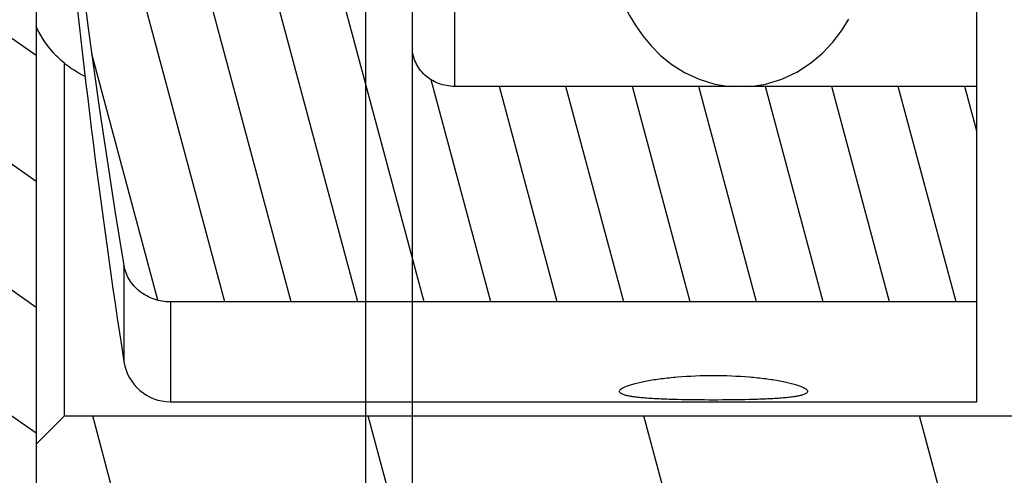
# Model space of a CAD drawing. Header units: inches. Extents: x 0 to 23.4, y 0 to 16.5.
# Tile 21 of 38: x 9.196 to 10.02, y 10.182 to 10.564. Entities that reach past the tile are written whole.
import ezdxf

# ---------------------------------------------------------------- set-up
doc = ezdxf.new("R2010")
doc.units = ezdxf.units.IN
doc.header["$LTSCALE"] = 1.2862204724
doc.header["$MEASUREMENT"] = 0
doc.layers.get('0').update_dxf_attribs({"linetype": 'CONTINUOUS'})
doc.layers.add('030__DIMS', color=7, linetype='CONTINUOUS')
doc.styles.get("Standard").update_dxf_attribs({"font": 'txt', "width": 0.8})
doc.dimstyles.new('DIMSTYLE_2', dxfattribs={"dimtxt": 0.15625, "dimasz": 0.1875, "dimexe": 0.125, "dimexo": 0.0625, "dimgap": 0.078125, "dimtad": 0, "dimtih": 1, "dimtoh": 1, "dimlfac": 0.5, "dimzin": 4, "dimdsep": 46, "dimtxsty": 'STANDARD', "dimblk": '_FILLED', "dimblk1": '_FILLED', "dimblk2": '_FILLED', "dimcen": 0.09, "dimazin": 1, "dimtfac": 1, "dimtofl": 0, "dimtmove": 0, "dimatfit": 3, "dimldrblk": '_FILLED', "dimfxl": 1, "dimtolj": 1, "dimtzin": 4, "dimarcsym": 0})

# ---------------------------------------------------------------- blocks, each defined once
blk = doc.blocks.new('_FILLED')
at = {"color": 0, "linetype": 'BYBLOCK'}
blk.add_solid([(0, 0), (-1, 0.1666666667), (-1, -0.1666666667)], dxfattribs=at)
blk = doc.blocks.new('*D1')
at = {"layer": '030__DIMS', "color": 7, "linetype": 'CONTINUOUS'}
for p, q in [((11.713686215, 11.7671579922), (11.713686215, 9.3507999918)), ((9.5247098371, 10.0213108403), (9.5247098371, 9.3507999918)), ((9.5247098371, 9.4757999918), (10.291073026, 9.4757999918)), ((11.713686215, 9.4757999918), (10.947323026, 9.4757999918))]:
    blk.add_line(p, q, dxfattribs=at)
at = {"layer": '030__DIMS', "color": 7, "linetype": 'CONTINUOUS', "xscale": 0.1875, "yscale": 0.1875, "zscale": 0.1875, "rotation": 180}
blk.add_blockref('_FILLED', (9.5247098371, 9.4757999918), dxfattribs=at)
at = {"layer": '030__DIMS', "color": 7, "linetype": 'CONTINUOUS', "xscale": 0.1875, "yscale": 0.1875, "zscale": 0.1875}
blk.add_blockref('_FILLED', (11.713686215, 9.4757999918), dxfattribs=at)
at = {"layer": '030__DIMS', "color": 7, "linetype": 'CONTINUOUS', "insert": (10.619198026, 9.5539249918), "char_height": 0.15625, "width": 1.125, "attachment_point": 2, "line_spacing_factor": 0.9}
blk.add_mtext('27.8\\PMUELLE L1', dxfattribs=at)

msp = doc.modelspace()

# ---------------------------------------------------------------- hatches: boundary and pattern name
at = {"linetype": 'CONTINUOUS'}
h = msp.add_hatch(dxfattribs=at)
h.set_pattern_fill('default__20', scale=0.2068860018, angle=5, style=0, pattern_type=0)
h.set_pattern_definition([(5, (0, 0), (-0.0180313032, 0.2060987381), [])])
edge = h.paths.add_edge_path()
edge.add_line((8.3042373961, 11.1373541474), (8.6034499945, 11.1373541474))
edge.add_line((8.6034499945, 11.1373541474), (8.6034499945, 10.9011336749))
edge.add_line((8.4223476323, 10.9011336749), (8.6034499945, 10.9011336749))
edge.add_line((8.4223476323, 10.9011336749), (8.4223476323, 10.3302675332))
edge.add_line((8.4223476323, 10.3302675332), (8.5010877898, 10.2515273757))
edge.add_line((8.5010877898, 10.2515273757), (9.1073870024, 10.2515273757))
edge.add_line((9.1073870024, 10.2515273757), (9.1310090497, 10.2279053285))
edge.add_line((9.1310090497, 10.2279053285), (9.1310090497, 10.0664880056))
edge.add_line((9.1310090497, 10.0664880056), (10.3908515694, 10.0664880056))
edge.add_line((10.3908515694, 10.0664880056), (10.4302216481, 10.0271179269))
edge.add_line((10.4302216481, 10.0271179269), (10.4302216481, 9.8302675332))
edge.add_line((10.4302216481, 9.8302675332), (10.3908515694, 9.7908974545))
edge.add_line((8.2648673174, 9.7908974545), (10.3908515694, 9.7908974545))
edge.add_line((8.2254972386, 9.8302675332), (8.2648673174, 9.7908974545))
edge.add_line((8.2254972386, 10.212157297), (8.2254972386, 9.8302675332))
edge.add_line((8.1625051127, 10.212157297), (8.2254972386, 10.212157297))
edge.add_line((8.1625051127, 10.212157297), (8.1625051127, 10.3105824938))
edge.add_line((8.1625051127, 10.3105824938), (7.4538436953, 10.3105824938))
edge.add_line((7.4538436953, 10.4877478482), (7.4538436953, 10.3105824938))
edge.add_line((7.4932137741, 10.5271179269), (7.4538436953, 10.4877478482))
edge.add_line((7.4932137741, 10.5271179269), (8.2254972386, 10.5271179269))
edge.add_line((8.2254972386, 10.9719998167), (8.2254972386, 10.5271179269))
edge.add_line((8.2254972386, 10.9719998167), (8.3042373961, 10.9719998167))
edge.add_line((8.3042373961, 11.1373541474), (8.3042373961, 10.9719998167))
edge = h.paths.add_edge_path()
edge.add_line((8.3042373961, 11.3735746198), (8.6034499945, 11.3735746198))
edge.add_line((8.3042373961, 11.5389289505), (8.3042373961, 11.3735746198))
edge.add_line((8.2254972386, 11.5389289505), (8.3042373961, 11.5389289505))
edge.add_line((8.2254972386, 11.9838108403), (8.2254972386, 11.5389289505))
edge.add_line((7.4932137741, 11.9838108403), (8.2254972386, 11.9838108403))
edge.add_line((7.4932137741, 11.9838108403), (7.4538436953, 12.023180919))
edge.add_line((7.4538436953, 12.2003462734), (7.4538436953, 12.023180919))
edge.add_line((8.1625051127, 12.2003462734), (7.4538436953, 12.2003462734))
edge.add_line((8.1625051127, 12.2003462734), (8.1625051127, 12.2987714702))
edge.add_line((8.1625051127, 12.2987714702), (8.2254972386, 12.2987714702))
edge.add_line((8.2254972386, 12.680661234), (8.2254972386, 12.2987714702))
edge.add_line((8.2254972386, 12.680661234), (8.2648673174, 12.7200313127))
edge.add_line((8.2648673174, 12.7200313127), (8.2648673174, 13.4183366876))
edge.add_line((8.2648673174, 13.4183366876), (8.3908515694, 13.5443209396))
edge.add_line((8.3908515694, 13.5443209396), (8.3908515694, 13.938021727))
edge.add_line((8.3908515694, 13.938021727), (8.434158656, 14.1191240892))
edge.add_line((8.434158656, 14.1191240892), (8.3908515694, 14.1348721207))
edge.add_line((8.3908515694, 14.1348721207), (8.434158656, 14.3159744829))
edge.add_line((8.434158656, 14.3159744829), (8.3908515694, 14.3263305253))
edge.add_line((8.3908515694, 14.3263305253), (8.434158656, 14.5074328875))
edge.add_line((8.434158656, 14.5074328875), (8.3908515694, 14.523180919))
edge.add_line((8.3908515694, 14.523180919), (8.434158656, 14.7042832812))
edge.add_line((8.434158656, 14.7042832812), (8.3908515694, 14.7200313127))
edge.add_line((8.3908515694, 14.7200313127), (8.434158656, 14.9011336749))
edge.add_line((8.434158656, 14.9011336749), (8.5207728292, 14.9011336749))
edge.add_line((8.5207728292, 12.2594013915), (8.5207728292, 14.9011336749))
edge.add_line((8.5207728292, 12.2594013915), (8.5010877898, 12.2594013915))
edge.add_line((8.4223476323, 12.180661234), (8.5010877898, 12.2594013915))
edge.add_line((8.4223476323, 12.180661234), (8.4223476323, 11.6097950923))
edge.add_line((8.4223476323, 11.6097950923), (8.6034499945, 11.6097950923))
edge.add_line((8.6034499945, 11.6097950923), (8.6034499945, 11.3735746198))
edge = h.paths.add_edge_path()
edge.add_line((9.0522688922, 12.7200313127), (10.3908515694, 12.7200313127))
edge.add_line((10.4302216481, 12.680661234), (10.3908515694, 12.7200313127))
edge.add_line((10.4302216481, 12.680661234), (10.4302216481, 12.4838108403))
edge.add_line((10.3908515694, 12.4444407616), (10.4302216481, 12.4838108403))
edge.add_line((9.1310090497, 12.4444407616), (10.3908515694, 12.4444407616))
edge.add_line((9.1310090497, 12.4444407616), (9.1310090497, 12.2830234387))
edge.add_line((9.1073870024, 12.2594013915), (9.1310090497, 12.2830234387))
edge.add_line((9.1073870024, 12.2594013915), (8.7963633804, 12.2594013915))
edge.add_line((8.7963633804, 12.2594013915), (8.7963633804, 14.9011336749))
edge.add_line((8.7963633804, 14.9011336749), (8.8829775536, 14.9011336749))
edge.add_line((8.9262846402, 14.7200313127), (8.8829775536, 14.9011336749))
edge.add_line((8.8829775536, 14.7042832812), (8.9262846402, 14.7200313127))
edge.add_line((8.9262846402, 14.523180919), (8.8829775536, 14.7042832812))
edge.add_line((8.8829775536, 14.5074328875), (8.9262846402, 14.523180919))
edge.add_line((8.9262846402, 14.3263305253), (8.8829775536, 14.5074328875))
edge.add_line((8.8829775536, 14.3159744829), (8.9262846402, 14.3263305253))
edge.add_line((8.9262846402, 14.1348721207), (8.8829775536, 14.3159744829))
edge.add_line((8.8829775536, 14.1191240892), (8.9262846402, 14.1348721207))
edge.add_line((8.9262846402, 13.938021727), (8.8829775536, 14.1191240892))
edge.add_line((8.9262846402, 13.5443209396), (8.9262846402, 13.938021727))
edge.add_line((9.0522688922, 13.4183366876), (8.9262846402, 13.5443209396))
edge.add_line((9.0522688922, 12.7200313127), (9.0522688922, 13.4183366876))
h = msp.add_hatch(dxfattribs=at)
h.set_pattern_fill('default__21', scale=0.222877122, angle=285, style=0, pattern_type=0)
h.set_pattern_definition([(285, (0, 0), (0.2152827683, 0.0576848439), [])])
edge = h.paths.add_edge_path()
edge.add_line((9.5247098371, 9.9464092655), (10.902662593, 9.9464092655))
edge.add_line((9.5247098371, 9.9464092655), (9.5247098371, 10.0822360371))
edge.add_line((9.5010877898, 10.1058580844), (9.5247098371, 10.0822360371))
edge.add_line((9.5010877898, 10.1058580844), (9.2333712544, 10.1058580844))
edge.add_line((9.2097492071, 10.1294801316), (9.2333712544, 10.1058580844))
edge.add_line((9.2097492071, 10.2082202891), (9.2097492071, 10.1294801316))
edge.add_line((9.2333712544, 10.2318423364), (9.2097492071, 10.2082202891))
edge.add_line((9.2333712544, 10.2318423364), (11.8869145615, 10.2318423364))
edge.add_line((11.8869145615, 10.8617635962), (11.8869145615, 10.2318423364))
edge.add_line((11.0837649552, 10.8617635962), (11.8869145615, 10.8617635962))
edge.add_line((11.0207728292, 10.9247557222), (11.0837649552, 10.8617635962))
edge.add_line((11.0207728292, 11.0586139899), (11.0207728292, 10.9247557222))
edge.add_line((11.0207728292, 11.0586139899), (12.2412452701, 11.0586139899))
edge.add_line((12.2412452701, 11.0586139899), (12.2412452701, 10.8223935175))
edge.add_line((12.2412452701, 10.8223935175), (12.2018751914, 10.7830234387))
edge.add_line((12.0837649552, 10.7830234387), (12.2018751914, 10.7830234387))
edge.add_line((12.0837649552, 10.7830234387), (12.0837649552, 10.0743620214))
edge.add_line((10.902662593, 10.0743620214), (12.0837649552, 10.0743620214))
edge.add_line((10.902662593, 10.0743620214), (10.902662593, 9.9464092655))
edge = h.paths.add_edge_path()
edge.add_line((9.5247098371, 12.5645195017), (10.902662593, 12.5645195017))
edge.add_line((10.902662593, 12.5645195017), (10.902662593, 12.4365667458))
edge.add_line((10.902662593, 12.4365667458), (12.0837649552, 12.4365667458))
edge.add_line((12.0837649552, 12.4365667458), (12.0837649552, 11.7279053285))
edge.add_line((12.0837649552, 11.7279053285), (12.2018751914, 11.7279053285))
edge.add_line((12.2412452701, 11.6885352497), (12.2018751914, 11.7279053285))
edge.add_line((12.2412452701, 11.6885352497), (12.2412452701, 11.4523147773))
edge.add_line((12.2412452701, 11.4523147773), (11.0207728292, 11.4523147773))
edge.add_line((11.0207728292, 11.586173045), (11.0207728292, 11.4523147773))
edge.add_line((11.0207728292, 11.586173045), (11.0837649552, 11.649165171))
edge.add_line((11.0837649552, 11.649165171), (11.8869145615, 11.649165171))
edge.add_line((11.8869145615, 12.2790864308), (11.8869145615, 11.649165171))
edge.add_line((9.2333712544, 12.2790864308), (11.8869145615, 12.2790864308))
edge.add_line((9.2333712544, 12.2790864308), (9.2097492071, 12.3027084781))
edge.add_line((9.2097492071, 12.3814486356), (9.2097492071, 12.3027084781))
edge.add_line((9.2097492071, 12.3814486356), (9.2333712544, 12.4050706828))
edge.add_line((9.5010877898, 12.4050706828), (9.2333712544, 12.4050706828))
edge.add_line((9.5010877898, 12.4050706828), (9.5247098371, 12.4286927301))
edge.add_line((9.5247098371, 12.4286927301), (9.5247098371, 12.5645195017))
h = msp.add_hatch(dxfattribs=at)
h.set_pattern_fill('default__22', scale=0.0864058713, angle=325, style=0, pattern_type=0)
h.set_pattern_definition([(325, (0, 0), (0.0495603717, 0.0707795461), [])])
edge = h.paths.add_edge_path()
edge.add_line((9.1310090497, 11.0979840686), (9.2097492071, 11.0979840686))
edge.add_line((9.2097492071, 11.0979840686), (9.2097492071, 10.0743620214))
edge.add_line((9.1310090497, 10.0743620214), (9.2097492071, 10.0743620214))
edge.add_line((9.1310090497, 11.0979840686), (9.1310090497, 10.0743620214))
edge = h.paths.add_edge_path()
edge.add_line((9.1310090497, 11.4129446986), (9.2097492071, 11.4129446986))
edge.add_line((9.1310090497, 12.4365667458), (9.1310090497, 11.4129446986))
edge.add_line((9.1310090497, 12.4365667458), (9.2097492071, 12.4365667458))
edge.add_line((9.2097492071, 12.4365667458), (9.2097492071, 11.4129446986))
h = msp.add_hatch(dxfattribs=at)
h.set_pattern_fill('default__24', scale=0.0537671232, angle=285, style=0, pattern_type=0)
h.set_pattern_definition([(285, (0, 0), (0.0519350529, 0.0139159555), [])])
edge = h.paths.add_edge_path()
edge.add_line((9.5247098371, 11.970497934), (9.5247098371, 11.6202037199))
edge.add_ellipse((9.5601429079, 11.6202037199), major_axis=(0.0354330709, 0), ratio=0.9172652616, start_angle=-180, end_angle=-90)
edge.add_line((9.9617177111, 11.5877021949), (9.5601429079, 11.5877021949))
edge.add_ellipse((9.9617177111, 11.5552006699), major_axis=(0.0354330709, -0), ratio=0.9172652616, start_angle=0, end_angle=90)
edge.add_line((9.997150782, 11.5552006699), (9.997150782, 11.4403619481))
edge.add_line((9.997150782, 11.4403619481), (9.9609303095, 11.407138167))
edge.add_line((9.9609303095, 11.407138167), (9.8409680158, 11.407138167))
edge.add_spline(control_points=[(9.776678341, 11.5181596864), (9.779146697, 11.5181596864), (9.7840841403, 11.5174089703), (9.791759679, 11.5137150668), (9.7989050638, 11.5078520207), (9.8055317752, 11.5002436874), (9.8116772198, 11.4911276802), (9.8174109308, 11.4806251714), (9.8227797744, 11.4687836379), (9.8278181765, 11.4555944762), (9.8325436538, 11.441008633), (9.8369516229, 11.4249762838), (9.8396717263, 11.4132538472), (9.8409680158, 11.407138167)], knot_values=[0, 0, 0, 0, 0.0909090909, 0.1818181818, 0.2727272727, 0.3636363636, 0.4545454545, 0.5454545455, 0.6363636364, 0.7272727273, 0.8181818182, 0.9090909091, 1, 1, 1, 1], degree=3, periodic=0)
edge.add_spline(control_points=[(9.776678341, 11.5181596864), (9.773959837, 11.5181596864), (9.7685397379, 11.5172532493), (9.7601274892, 11.5127921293), (9.7524298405, 11.505834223), (9.7453475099, 11.4968910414), (9.7388115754, 11.4862015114), (9.7327411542, 11.4738818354), (9.7270840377, 11.45995309), (9.7218028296, 11.4443501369), (9.7168838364, 11.4269571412), (9.7138362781, 11.4139677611), (9.7123886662, 11.407138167)], knot_values=[0, 0, 0, 0, 0.1, 0.2, 0.3, 0.4, 0.5, 0.6, 0.7, 0.8, 0.9, 1, 1, 1, 1], degree=3, periodic=0)
edge.add_line((9.7123886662, 11.407138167), (9.2340390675, 11.407138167))
edge.add_ellipse((9.2340390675, 11.4288058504), major_axis=(0.0236220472, -0), ratio=0.9172652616, start_angle=178.434449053, end_angle=-90)
edge.add_ellipse((15.5763830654, 11.2554643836), major_axis=(6.3687807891, 0), ratio=0.9172652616, start_angle=171.8831831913, end_angle=178.434449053)
edge.add_ellipse((9.3221206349, 12.1474506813), major_axis=(0.0393700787, -0), ratio=0.9172652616, start_angle=90, end_angle=171.8831831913)
edge.add_line((9.997150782, 12.1835634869), (9.3221206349, 12.1835634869))
edge.add_line((9.997150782, 12.1835634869), (9.997150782, 12.002999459))
edge.add_line((9.997150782, 12.002999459), (9.5601429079, 12.002999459))
edge.add_ellipse((9.5601429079, 11.970497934), major_axis=(0.0354330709, 0), ratio=0.9172652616, start_angle=90, end_angle=180)
edge = h.paths.add_edge_path()
edge.add_line((9.5247098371, 10.8907250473), (9.5247098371, 10.5404308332))
edge.add_ellipse((9.5601429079, 10.5404308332), major_axis=(0.0354330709, 0), ratio=0.9172652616, start_angle=540, end_angle=630, ccw=False)
edge.add_line((9.997150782, 10.5079293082), (9.5601429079, 10.5079293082))
edge.add_line((9.997150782, 10.5079293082), (9.997150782, 10.3273652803))
edge.add_line((9.997150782, 10.3273652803), (9.3221206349, 10.3273652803))
edge.add_ellipse((9.3221206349, 10.3634780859), major_axis=(0.0393700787, 0), ratio=0.9172652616, start_angle=188.1168168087, end_angle=270, ccw=False)
edge.add_ellipse((15.5763830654, 11.2554643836), major_axis=(6.3687807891, -0), ratio=0.9172652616, start_angle=181.565550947, end_angle=188.1168168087, ccw=False)
edge.add_ellipse((9.2340390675, 11.0821229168), major_axis=(0.0236220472, 0), ratio=0.9172652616, start_angle=450, end_angle=541.565550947, ccw=False)
edge.add_line((9.7123886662, 11.1037906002), (9.2340390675, 11.1037906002))
edge.add_spline(control_points=[(9.7123886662, 11.1037906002), (9.7136849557, 11.09767492), (9.7164050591, 11.0859524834), (9.7208130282, 11.0699201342), (9.7255385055, 11.055334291), (9.7305769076, 11.0421451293), (9.7359457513, 11.0303035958), (9.7416794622, 11.019801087), (9.7478249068, 11.0106850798), (9.7544516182, 11.0030767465), (9.761597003, 10.9972137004), (9.7692725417, 10.9935197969), (9.774209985, 10.9927690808), (9.776678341, 10.9927690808)], knot_values=[0, 0, 0, 0, 0.0909090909, 0.1818181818, 0.2727272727, 0.3636363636, 0.4545454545, 0.5454545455, 0.6363636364, 0.7272727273, 0.8181818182, 0.9090909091, 1, 1, 1, 1], degree=3, periodic=0)
edge.add_spline(control_points=[(9.8409680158, 11.1037906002), (9.8395204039, 11.0969610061), (9.8364728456, 11.083971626), (9.8315538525, 11.0665786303), (9.8262726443, 11.0509756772), (9.8206155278, 11.0370469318), (9.8145451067, 11.0247272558), (9.8080091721, 11.0140377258), (9.8009268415, 11.0050945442), (9.7932291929, 10.9981366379), (9.7848169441, 10.9936755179), (9.7793968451, 10.9927690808), (9.776678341, 10.9927690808)], knot_values=[0, 0, 0, 0, 0.1, 0.2, 0.3, 0.4, 0.5, 0.6, 0.7, 0.8, 0.9, 1, 1, 1, 1], degree=3, periodic=0)
edge.add_line((9.9609303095, 11.1037906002), (9.8409680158, 11.1037906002))
edge.add_line((9.997150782, 11.0705668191), (9.9609303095, 11.1037906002))
edge.add_line((9.997150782, 11.0705668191), (9.997150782, 10.9557280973))
edge.add_ellipse((9.9617177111, 10.9557280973), major_axis=(0.0354330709, -0), ratio=0.9172652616, start_angle=270, end_angle=360, ccw=False)
edge.add_line((9.9617177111, 10.9232265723), (9.5601429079, 10.9232265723))
edge.add_ellipse((9.5601429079, 10.8907250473), major_axis=(0.0354330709, -0), ratio=0.9172652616, start_angle=450, end_angle=540, ccw=False)
h = msp.add_hatch(dxfattribs=at)
h.set_pattern_fill('default__23', scale=0.0600140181, angle=205, style=0, pattern_type=0)
h.set_pattern_definition([(205, (0, 0), (0.02536302, -0.054391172), [])])
edge = h.paths.add_edge_path()
edge.add_line((8.9892767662, 11.3565802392), (8.9892767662, 11.154348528))
edge.add_line((8.9892767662, 11.3565802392), (8.839670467, 11.3565802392))
edge.add_line((8.839670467, 11.3565802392), (8.839670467, 11.4262163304))
edge.add_line((8.839670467, 11.4262163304), (8.7924263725, 11.4262163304))
edge.add_line((8.7924263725, 11.5010314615), (8.7924263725, 11.4262163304))
edge.add_line((8.9695917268, 11.9777204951), (8.7924263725, 11.5010314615))
edge.add_line((9.1073870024, 11.9777204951), (8.9695917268, 11.9777204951))
edge.add_ellipse((9.1073870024, 11.9416076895), major_axis=(0.0393700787, 0), ratio=0.9172652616, start_angle=0, end_angle=90)
edge.add_line((9.1467570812, 11.9416076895), (9.1467570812, 11.4280835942))
edge.add_ellipse((9.1774657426, 11.4280835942), major_axis=(0.0307086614, 0), ratio=0.9172652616, start_angle=-180, end_angle=-90)
edge.add_line((9.710911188, 11.3999156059), (9.1774657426, 11.3999156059))
edge.add_spline(control_points=[(9.710911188, 11.3999156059), (9.706633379, 11.3782375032), (9.7002881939, 11.332816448), (9.6967614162, 11.2553293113), (9.7002952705, 11.1781105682), (9.706633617, 11.1326900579), (9.710911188, 11.1110131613)], knot_values=[0, 0, 0, 0, 0.25, 0.5, 0.75, 1, 1, 1, 1], degree=3, periodic=0)
edge.add_line((9.710911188, 11.1110131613), (9.1774657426, 11.1110131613))
edge.add_ellipse((9.1774657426, 11.082845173), major_axis=(0.0307086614, -0), ratio=0.9172652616, start_angle=450, end_angle=540, ccw=False)
edge.add_line((9.1467570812, 11.082845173), (9.1467570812, 10.5693210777))
edge.add_ellipse((9.1073870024, 10.5693210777), major_axis=(0.0393700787, -0), ratio=0.9172652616, start_angle=270, end_angle=360, ccw=False)
edge.add_line((9.1073870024, 10.5332082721), (8.9695917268, 10.5332082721))
edge.add_line((8.9695917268, 10.5332082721), (8.7924263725, 11.0098973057))
edge.add_line((8.7924263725, 11.0847124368), (8.7924263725, 11.0098973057))
edge.add_line((8.839670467, 11.0847124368), (8.7924263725, 11.0847124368))
edge.add_line((8.839670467, 11.154348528), (8.839670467, 11.0847124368))
edge.add_line((8.9892767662, 11.154348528), (8.839670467, 11.154348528))
edge = h.paths.add_edge_path()
edge.add_line((10.0128988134, 11.3782479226), (10.0128988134, 11.1326808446))
edge.add_line((9.9892767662, 11.1110131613), (10.0128988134, 11.1326808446))
edge.add_line((9.9892767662, 11.1110131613), (9.842445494, 11.1110131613))
edge.add_spline(control_points=[(9.842445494, 11.3999156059), (9.846723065, 11.3782387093), (9.8530614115, 11.332818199), (9.8565952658, 11.2555994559), (9.8530684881, 11.1781123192), (9.8467233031, 11.132691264), (9.842445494, 11.1110131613)], knot_values=[0, 0, 0, 0, 0.25, 0.5, 0.75, 1, 1, 1, 1], degree=3, periodic=0)
edge.add_line((9.9892767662, 11.3999156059), (9.842445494, 11.3999156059))
edge.add_line((9.9892767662, 11.3999156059), (10.0128988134, 11.3782479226))

# ---------------------------------------------------------------- linework, layer by layer
at = {"color": 7, "linetype": 'CONTINUOUS'}
for p, q in [((9.4853397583, 12.5645195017), (9.4853397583, 9.9464092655)), ((9.5247098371, 10.0838108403), (9.5247098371, 12.4271179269)), ((9.2097492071, 11.0979840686), (9.2097492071, 10.0743620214)), ((9.997150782, 10.2436533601), (9.997150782, 11.0705668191)), ((9.2333712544, 10.2318423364), (9.2333712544, 10.5274875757)), ((9.997150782, 10.5079293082), (9.5601429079, 10.5079293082)), ((9.997150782, 10.3273652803), (9.3221206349, 10.3273652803)), ((9.3221206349, 10.24365336), (9.997150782, 10.24365336)), ((9.2333712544, 10.2318423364), (9.2097492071, 10.2082202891)), ((9.2333712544, 10.2318423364), (11.8869145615, 10.2318423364))]:
    msp.add_line(p, q, dxfattribs=at)
at = {"color": 9, "linetype": 'CONTINUOUS'}
for p, q in [((9.5601429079, 10.5079293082), (9.5601429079, 10.9232265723)), ((9.2832179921, 10.3579297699), (9.2832179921, 10.2769746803)), ((9.3221206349, 10.3273652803), (9.3221206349, 10.24365336))]:
    msp.add_line(p, q, dxfattribs=at)
at = {"color": 7, "linetype": 'CONTINUOUS'}
for points in [[(9.6822937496, 10.627673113), (9.6829283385, 10.625564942), (9.6864361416, 10.614465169), (9.6900274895, 10.6040518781), (9.6937459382, 10.5942418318), (9.6976641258, 10.5849099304), (9.7018682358, 10.5759510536), (9.7064807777, 10.5672457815), (9.711658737, 10.5586927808), (9.7175742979, 10.5502570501), (9.7244652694, 10.5419143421), (9.7324801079, 10.5338474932), (9.7418169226, 10.526256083), (9.7525208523, 10.5195067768), (9.7646691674, 10.5138923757), (9.7778078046, 10.5098815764), (9.7902516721, 10.5079293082)], [(9.8080461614, 10.5079293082), (9.8203118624, 10.5098339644), (9.8338249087, 10.5139563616), (9.84659838, 10.5199437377), (9.8579965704, 10.5273489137), (9.8679928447, 10.5358536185), (9.8765647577, 10.5450151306), (9.8838898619, 10.5545675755), (9.8900784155, 10.5641894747)]]:
    msp.add_lwpolyline(points, dxfattribs=at)
for centre, radius, start, end in [((15.5763830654, 11.2554643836), 6.3687807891, 181.7066791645, 188.8378402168), ((14.5801392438, 11.2562530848), 5.3725561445, 182.0066327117, 189.6254062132), ((9.3221206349, 10.2830234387), 0.0393700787, 188.8378402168, 270)]:
    msp.add_arc(centre, radius, start, end, dxfattribs=at)
for points, knots in [([(9.2507858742, 10.5161652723), (9.24627386, 10.5183398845), (9.2376067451, 10.5234917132), (9.2224153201, 10.5365998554), (9.2137388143, 10.5493010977), (9.2096010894, 10.5583846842)], [0, 0, 0, 0, 0.2504547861, 0.5008819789, 1, 1, 1, 1]), ([(9.5601429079, 10.5079293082), (9.5555478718, 10.5079293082), (9.5463753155, 10.5095671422), (9.5364804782, 10.5155788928), (9.5305239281, 10.5222126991), (9.5272104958, 10.5278757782), (9.5251738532, 10.5340268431), (9.5247098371, 10.5383068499), (9.5247098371, 10.5404308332)], [0, 0, 0, 0, 0.2592324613, 0.5127395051, 0.6370108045, 0.7592913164, 0.8801738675, 1, 1, 1, 1]), ([(9.3221206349, 10.3273652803), (9.3175083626, 10.3273652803), (9.3083006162, 10.328851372), (9.2980783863, 10.3343188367), (9.2915174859, 10.3404619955), (9.2863024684, 10.3474649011), (9.2839338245, 10.3537067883), (9.2832179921, 10.3579297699)], [0, 0, 0, 0, 0.2585576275, 0.5123696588, 0.6370707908, 0.7598884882, 1, 1, 1, 1]), ([(9.6979381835, 10.25233728), (9.6979381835, 10.2527056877), (9.6983386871, 10.2535765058), (9.6995892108, 10.2546278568), (9.7015049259, 10.2557260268), (9.704125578, 10.2568373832), (9.7074315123, 10.2579621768), (9.711399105, 10.2590753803), (9.7159914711, 10.2601599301), (9.7232146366, 10.2616035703), (9.7334515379, 10.2631683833), (9.75199519, 10.2651076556), (9.7666238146, 10.2656734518), (9.776678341, 10.2656734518)], [0, 0, 0, 0, 0.0135980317, 0.0329219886, 0.0598417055, 0.0948199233, 0.1378407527, 0.1886590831, 0.2468614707, 0.3119688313, 0.4604984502, 0.6288845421, 1, 1, 1, 1]), ([(9.776678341, 10.2656734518), (9.7867332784, 10.2656734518), (9.8013623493, 10.2651075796), (9.8199063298, 10.2631682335), (9.8301430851, 10.2616033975), (9.8373660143, 10.2601597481), (9.8419582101, 10.2590752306), (9.8459256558, 10.2579620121), (9.8492314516, 10.2568372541), (9.8518519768, 10.2557259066), (9.8537675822, 10.2546277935), (9.8550180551, 10.2535764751), (9.8554184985, 10.2527056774), (9.8554184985, 10.25233728)], [0, 0, 0, 0, 0.3711305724, 0.539517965, 0.6880434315, 0.7531483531, 0.8113488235, 0.862165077, 0.9051848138, 0.9401609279, 0.9670793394, 0.9864023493, 1, 1, 1, 1]), ([(9.776678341, 10.2450853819), (9.7666315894, 10.2450853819), (9.7520442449, 10.2452150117), (9.7334844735, 10.2458066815), (9.7232404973, 10.2463710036), (9.7160037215, 10.2469891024), (9.7114126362, 10.2475041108), (9.7074460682, 10.248091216), (9.7041419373, 10.2487539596), (9.7015201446, 10.2494832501), (9.6996040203, 10.2502925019), (9.698325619, 10.2511643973), (9.6979381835, 10.251987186), (9.6979381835, 10.25233728)], [0, 0, 0, 0, 0.3757372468, 0.545493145, 0.694442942, 0.7593591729, 0.8171011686, 0.8671997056, 0.9092648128, 0.9430925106, 0.9687502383, 0.9869068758, 1, 1, 1, 1]), ([(9.8554184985, 10.25233728), (9.8554184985, 10.25198719), (9.8550311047, 10.2511644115), (9.8537527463, 10.2502925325), (9.8518367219, 10.2494833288), (9.8492150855, 10.2487540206), (9.8459111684, 10.248091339), (9.8419448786, 10.2475041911), (9.8373541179, 10.2469892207), (9.8301176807, 10.2463711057), (9.8198738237, 10.245806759), (9.8013135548, 10.2452149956), (9.7867255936, 10.2450853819), (9.776678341, 10.2450853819)], [0, 0, 0, 0, 0.0130929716, 0.0312489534, 0.0569054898, 0.0907310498, 0.1327939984, 0.1828884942, 0.2406266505, 0.3055384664, 0.4544839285, 0.6242440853, 1, 1, 1, 1])]:
    msp.add_open_spline(points, degree=3, knots=knots, dxfattribs=at)

# ---------------------------------------------------------------- dimensions: what is measured, and where the dimension line sits
at = {"layer": '030__DIMS', "color": 7, "linetype": 'CONTINUOUS'}
dim = msp.add_linear_dim(base=(11.713686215, 9.4757999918), p1=(9.5247098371, 10.0838108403), p2=(11.713686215, 11.8296579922), text='<>\\PMUELLE L1', dimstyle='DIMSTYLE_2', dxfattribs=at)
dim.commit()
dim.dimension.update_dxf_attribs({"geometry": '*D1', "text_midpoint": (10.619198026, 9.3586124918), "dimtype": 160})

doc.saveas('drawing.dxf')
